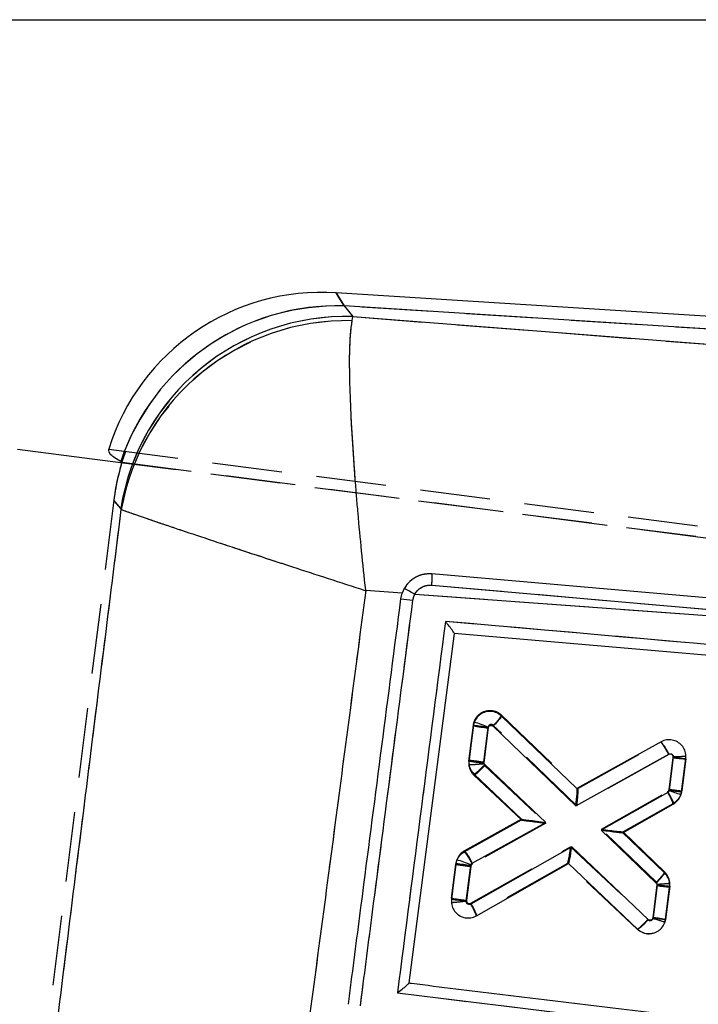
# Model space of a CAD drawing. Extents: x 31 to 406, y 23 to 283.
# Tile 23 of 30: x 165 to 177, y 246 to 264. Entities that reach past the tile are written whole.
import ezdxf

# ---------------------------------------------------------------- set-up
doc = ezdxf.new("R2010")
doc.units = 0
doc.linetypes.add('HIDDEN', pattern=[1.905, 1.27, -0.635])
doc.layers.get('0').update_dxf_attribs({"linetype": 'CONTINUOUS'})
doc.styles.add('SLDTEXTSTYLE0', font='TXT', dxfattribs={"width": 0.75})
doc.dimstyles.new('SLDDIMSTYLE2', dxfattribs={"dimtxt": 3.5, "dimasz": 3.302, "dimexe": 0, "dimexo": 0.0625, "dimgap": 0.875, "dimtad": 1, "dimdec": 0, "dimrnd": 1e-09, "dimzin": 12, "dimtxsty": 'SLDTEXTSTYLE0', "dimsah": 1, "dimcen": 0.09, "dimazin": 3, "dimtfac": 1, "dimtofl": 0, "dimtmove": 0, "dimatfit": 3, "dimtolj": 1, "dimtzin": 12})

# ---------------------------------------------------------------- blocks, each defined once
blk = doc.blocks.new('_D_2')
at = {"color": 179, "linetype": 'CONTINUOUS'}
for p, q in [((116.232, 264.347), (223.727, 264.351)), ((222.728, 216.85), (222.727, 264.351)), ((150.77, 216.847), (223.728, 216.85))]:
    blk.add_line(p, q, dxfattribs=at)
for points in [[(222.727, 264.351), (222.219, 261.049), (223.235, 261.049)], [(222.728, 216.85), (223.236, 220.152), (222.22, 220.151)]]:
    blk.add_solid(points, dxfattribs=at)
at = {"color": 179, "linetype": 'CONTINUOUS', "insert": (218.216, 231.418, 0.1), "char_height": 3.5, "attachment_point": 1, "rotation": 90.0019, "style": 'SLDTEXTSTYLE0'}
blk.add_mtext('48', dxfattribs=at)

msp = doc.modelspace()

# ---------------------------------------------------------------- linework, layer by layer
at = {"color": 7, "linetype": 'CONTINUOUS'}
for p, q in [((204.966852, 257.210132), (170.897601, 259.385233)), ((204.952152, 256.979877), (171.041677, 259.144842)), ((171.042049, 259.144393), (171.202188, 258.950988)), ((171.18608, 258.877684), (171.202188, 258.950988)), ((171.202188, 258.950988), (204.627806, 256.342855)), ((167.026872, 256.287826), (165.106604, 256.534608)), ((166.981855, 256.318464), (166.981259, 256.318773)), ((166.991049, 255.444363), (166.980428, 255.460103)), ((172.0977, 253.920346), (171.434937, 253.967879)), ((172.07483, 253.821643), (172.0977, 253.920346)), ((172.134729, 254.004721), (172.0977, 253.920346)), ((172.327889, 253.90382), (185.294388, 252.960236)), ((172.6346, 254.068338), (185.294388, 252.960236)), ((173.044098, 253.191634), (172.219919, 246.833194)), ((201.535666, 250.700959), (173.044098, 253.191634)), ((173.40753, 251.578078), (173.389504, 251.506707)), ((175.272202, 250.370254), (173.902565, 251.687579)), ((173.389504, 251.506707), (173.311716, 250.889805)), ((173.581479, 250.854623), (173.659162, 251.4707)), ((173.659162, 251.4707), (173.662292, 251.48301)), ((173.751445, 251.502015), (175.253542, 250.057294)), ((176.802402, 251.218143), (175.272202, 250.370254)), ((175.253542, 250.057294), (176.945181, 250.994639)), ((177.02567, 250.94015), (176.949655, 250.337333)), ((177.176071, 250.310844), (177.252093, 250.913703)), ((174.707083, 249.75442), (173.598489, 250.807522)), ((173.404028, 250.63173), (174.266172, 249.812743)), ((176.947521, 250.327621), (176.923288, 250.297805)), ((176.949655, 250.337333), (176.947521, 250.327621)), ((176.923288, 250.297805), (175.716778, 249.612266)), ((177.163696, 250.255256), (177.176071, 250.310844)), ((176.109457, 249.564958), (177.025182, 250.085272)), ((174.266172, 249.812743), (173.229163, 249.238189)), ((173.371935, 249.01468), (174.707083, 249.75442)), ((175.716778, 249.612266), (176.714284, 248.650625)), ((176.866738, 248.834904), (176.109457, 249.564958)), ((175.178205, 249.307378), (173.343615, 248.267887)), ((176.565608, 247.989386), (175.178205, 249.307378)), ((173.089677, 249.073409), (173.074731, 249.010368)), ((173.074731, 249.010368), (172.992429, 248.357631)), ((173.262076, 248.321525), (173.344372, 248.9742)), ((173.344372, 248.9742), (173.346991, 248.98525)), ((173.346991, 248.98525), (173.371935, 249.01468)), ((173.445245, 248.055206), (175.118694, 249.003391)), ((175.118694, 249.003391), (176.372101, 247.812689)), ((176.731081, 248.604037), (176.658736, 248.030307)), ((176.883915, 247.993983), (176.957508, 248.577589)), ((176.658736, 248.030307), (176.653867, 248.006881)), ((176.874058, 247.946573), (176.883915, 247.993983)), ((172.219919, 246.833194), (172.219792, 246.832222))]:
    msp.add_line(p, q, dxfattribs=at)
at = {"color": 7, "linetype": 'HIDDEN'}
for p, q in [((204.952152, 256.979877), (171.041677, 259.144842)), ((171.042049, 259.144393), (171.202188, 258.950988)), ((171.18608, 258.877684), (171.202188, 258.950988)), ((171.202188, 258.950988), (204.627806, 256.342855)), ((166.762484, 256.540474), (211.544925, 250.704017)), ((167.00449, 256.30677), (211.948374, 250.463218)), ((213.334793, 250.336598), (167.026872, 256.287826)), ((166.854726, 255.611921), (165.503612, 244.880716)), ((166.980428, 255.460103), (166.854726, 255.611921)), ((166.875241, 255.587144), (166.854726, 255.611921)), ((166.991049, 255.444363), (166.980428, 255.460103)), ((172.0977, 253.920346), (171.434937, 253.967879)), ((172.327889, 253.90382), (185.294388, 252.960236)), ((172.6346, 254.068338), (185.294388, 252.960236)), ((173.904592, 251.703564), (175.291816, 250.369157)), ((173.308877, 250.870055), (173.390941, 251.522823)), ((173.390941, 251.522823), (173.308877, 250.870055)), ((173.6606, 251.486809), (173.578551, 250.834169)), ((175.272556, 250.056752), (173.752891, 251.518561)), ((175.290776, 250.370156), (176.800215, 251.213002)), ((176.800215, 251.213002), (176.800357, 251.21308)), ((173.308877, 250.870055), (173.307726, 250.805277)), ((176.943587, 250.989825), (175.272556, 250.056752)), ((176.951488, 250.354572), (177.023442, 250.926971)), ((177.023442, 250.926971), (177.024467, 250.949516)), ((177.251121, 250.910496), (177.177751, 250.326862)), ((177.253319, 250.95887), (177.253319, 250.95886)), ((173.307726, 250.805277), (173.326803, 250.733374)), ((173.578551, 250.834169), (173.578327, 250.822903)), ((173.578327, 250.822903), (173.595363, 250.787911)), ((173.595363, 250.787911), (174.705324, 249.740444)), ((174.264254, 249.79737), (173.402017, 250.611063)), ((175.718745, 249.627877), (176.923176, 250.312065)), ((177.026031, 250.100078), (176.111398, 249.580513)), ((176.157353, 249.606619), (177.026031, 250.100078)), ((173.225993, 249.217669), (174.264239, 249.797387)), ((174.264239, 249.797387), (173.225993, 249.217669)), ((174.266187, 249.812728), (174.266172, 249.812743)), ((174.705324, 249.740444), (173.370627, 248.995199)), ((176.71748, 248.664843), (175.718745, 249.627877)), ((176.109457, 249.564958), (176.109435, 249.564946)), ((176.111417, 249.580524), (176.869588, 248.849458)), ((173.346178, 248.284196), (175.15965, 249.311566)), ((175.15965, 249.311566), (176.566148, 247.98415)), ((173.225993, 249.217669), (173.197662, 249.196692)), ((172.995029, 248.3736), (173.072586, 248.99053)), ((173.072586, 248.99053), (172.995029, 248.3736)), ((173.342025, 248.95276), (173.264688, 248.337585)), ((175.101923, 249.008606), (173.447272, 248.071211)), ((176.372943, 247.807166), (175.100675, 249.007899)), ((176.961643, 248.650445), (176.943769, 248.725811)), ((176.65763, 248.016988), (176.733406, 248.61979)), ((176.733749, 248.629847), (176.71748, 248.664843)), ((176.733406, 248.61979), (176.733749, 248.629847)), ((176.959855, 248.593524), (176.884064, 247.990636)), ((176.884064, 247.990636), (176.959855, 248.593524)), ((176.959855, 248.593524), (176.961643, 248.650445)), ((172.994816, 248.299894), (172.994802, 248.299987)), ((173.264688, 248.337585), (173.26455, 248.3257)), ((173.447272, 248.071211), (173.447246, 248.071195))]:
    msp.add_line(p, q, dxfattribs=at)
at = {"color": 8, "linetype": 'CONTINUOUS'}
msp.add_line((166.980428, 255.460103), (166.875241, 255.587144), dxfattribs=at)
at = {"color": 8, "linetype": 'CONTINUOUS', "flags": 128}
msp.add_lwpolyline([(171.041677, 259.144842), (170.933688, 259.325021), (170.897601, 259.385233), (170.897601, 259.385233)], dxfattribs=at)
at = {"color": 7, "linetype": 'HIDDEN', "flags": 128}
for points in [[(170.897601, 259.385233), (170.933688, 259.325021), (171.041677, 259.144842)], [(176.659861, 247.739267), (176.609335, 247.72547), (176.509859, 247.732772), (176.416492, 247.773017), (176.372988, 247.807125), (176.372943, 247.807166), (176.372943, 247.807166)]]:
    msp.add_lwpolyline(points, dxfattribs=at)
at = {"color": 7, "linetype": 'CONTINUOUS', "flags": 128}
msp.add_lwpolyline([(185.297025, 253.168246), (184.92545, 253.200711), (183.312857, 253.341583), (176.862435, 253.904683), (172.637583, 254.273114)], dxfattribs=at)
at = {"color": 7, "linetype": 'CONTINUOUS'}
for centre, radius, start, end in [((170.638923, 255.333482), 4.06, 86.323617, 162.6847182), ((170.913385, 254.999185), 4.147642, 88.2274958, 161.4486806), ((170.913991, 254.998647), 4.147723, 88.2307519, 161.4457263), ((171.072061, 254.810089), 4.142943, 88.200087, 170.9731802), ((171.096791, 254.707257), 4.171384, 88.7734809, 169.8220734), ((170.90021, 251.406087), 2.876967, 60.2481453, 64.5892604), ((173.625669, 264.348283), 10.640265, 261.6191963, 262.7961307), ((171.688353, 246.582185), 5.283419, 68.0615642, 71.0107302), ((174.623159, 259.717884), 8.303333, 261.4557268, 263.3330623), ((176.012645, 250.556272), 1.030432, 25.1772877, 39.9653234), ((177.901987, 257.460172), 6.578649, 262.3450918, 264.3305968), ((175.071666, 250.160665), 0.290073, 45.9808954, 46.2646804), ((174.959259, 244.029018), 6.604966, 70.5031833, 72.4808019), ((177.828452, 256.867892), 6.589422, 262.3359299, 264.3181668), ((176.179203, 249.810377), 0.889521, 18.0011988, 33.227583), ((172.439339, 248.576317), 1.030484, 25.1757092, 39.963011), ((171.25435, 243.296999), 6.060969, 69.8020222, 72.3734874), ((174.321206, 257.279862), 8.362908, 261.4282391, 263.2922198), ((175.23955, 248.791668), 0.243789, 119.3805905, 119.7187532), ((177.607418, 255.124097), 6.578689, 262.3449719, 264.330498), ((174.23348, 256.601187), 8.336452, 261.4385268, 263.3084171), ((172.599479, 247.781679), 0.888897, 17.9215909, 33.1600242)]:
    msp.add_arc(centre, radius, start, end, dxfattribs=at)
at = {"color": 7, "linetype": 'HIDDEN'}
for centre, radius, start, end in [((170.913541, 254.998726), 4.148095, 88.2298446, 158.7334112), ((170.91414, 254.998205), 4.14816, 88.2329997, 158.7273778), ((171.072061, 254.810089), 4.142943, 88.200087, 170.9731802), ((171.096791, 254.707257), 4.171384, 88.7734809, 169.8220734), ((170.90021, 251.406087), 2.876967, 60.2481453, 64.5892604), ((173.224354, 252.106655), 0.7907, 311.9468962, 329.3501211), ((174.624909, 259.734735), 8.304107, 261.454353, 263.3315198), ((173.610405, 250.832306), 0.303882, 172.8640669, 185.102942), ((174.533465, 259.041258), 8.262455, 261.4767276, 263.3633434), ((173.61196, 250.832984), 0.305492, 185.2037224, 226.5886655), ((176.658243, 248.630903), 0.304028, 3.6853632, 45.9610106), ((177.598758, 255.091041), 6.528853, 262.3834484, 264.3841421), ((176.656598, 248.63154), 0.30563, 352.8547769, 3.5463438), ((174.229522, 256.589226), 8.307857, 261.4545727, 263.330893), ((177.52796, 254.509419), 6.550507, 262.3648409, 264.3588779), ((175.877253, 248.542235), 0.886586, 303.9935661, 320.9885048)]:
    msp.add_arc(centre, radius, start, end, dxfattribs=at)
at = {"color": 7, "linetype": 'CONTINUOUS'}
for centre, major_axis, ratio, start_param, end_param in [((182.078595, 258.781898), (11.165464, -0.690844), 0.175746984, 3.304740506, 3.304959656), ((169.618181, 256.566024), (8.176352, -3.818954), 0.153480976, 4.456526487, 4.459441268), ((175.231929, 250.062124), (0.04022, 0.307707), 0.071073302, 4.705981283, 6.230761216), ((174.685471, 249.75925), (0.419291, -0.053492), 0.004871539, 3.148234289, 4.764576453), ((175.695167, 249.617096), (0.414281, -0.052138), 0.005021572, 4.765211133, 6.27646761), ((175.156595, 249.312208), (0.03785, 0.308392), 0.07093393, 3.194096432, 4.705432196), ((176.637127, 248.035137), (0.24679, -0.041154), 0.004853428, 4.800881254, 6.283185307)]:
    msp.add_ellipse(centre, major_axis=major_axis, ratio=ratio, start_param=start_param, end_param=end_param, dxfattribs=at)
at = {"color": 7, "linetype": 'HIDDEN'}
for centre, major_axis, ratio, start_param, end_param in [((182.078595, 258.781898), (11.165464, -0.690844), 0.175746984, 3.304740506, 3.304959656), ((170.92771, 254.984455), (-2.620907, 3.248416), 0.972709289, 0.529474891, 0.752844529), ((170.92771, 254.984455), (-2.620907, 3.248416), 0.972709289, 0.579422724, 0.752844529), ((177.001831, 250.931801), (0.249289, -0.021305), 0.011926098, 4.800209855, 6.283185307), ((175.250945, 250.061582), (0.039776, 0.308149), 0.070975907, 4.705875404, 6.230650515), ((174.683712, 249.745274), (0.419464, -0.052111), 0.005043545, 3.148468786, 4.76456021), ((175.697132, 249.632707), (0.414275, -0.052182), 0.005015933, 4.765211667, 6.276475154), ((175.138038, 249.316396), (0.03731, 0.308074), 0.071009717, 3.19396993, 4.705309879)]:
    msp.add_ellipse(centre, major_axis=major_axis, ratio=ratio, start_param=start_param, end_param=end_param, dxfattribs=at)
at = {"color": 7, "linetype": 'CONTINUOUS'}
for points, knots in [([(171.434937, 253.967879), (171.434401, 253.972756), (171.382254, 254.447802), (171.324114, 255.032208), (171.253565, 255.855632), (171.206378, 256.482678), (171.164785, 257.197098), (171.143198, 257.806505), (171.137504, 258.455195), (171.167043, 258.712105), (171.18608, 258.877684)], [0, 0, 0, 0, 0.002185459, 0.212878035, 0.26050526, 0.39089321, 0.521271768, 0.646831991, 0.772382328, 1, 1, 1, 1]), ([(166.981259, 256.318773), (166.910733, 256.359781), (166.768957, 256.442216), (166.764649, 256.50761), (166.762484, 256.540474)], [0, 0, 0, 0, 0.497454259, 1, 1, 1, 1]), ([(165.692268, 245.031821), (165.908843, 246.77015), (166.341274, 250.241041), (166.774698, 253.711845), (166.991049, 255.444363)], [0, 0, 0, 0, 0.500830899, 1, 1, 1, 1]), ([(166.991049, 255.444363), (167.118132, 255.398348), (167.315312, 255.32695), (167.879852, 255.13561), (168.4237, 254.953628), (169.07477, 254.738053), (169.655111, 254.547372), (170.424346, 254.295785), (170.97692, 254.116124), (171.430283, 253.969386), (171.434937, 253.967879)], [0, 0, 0, 0, 0.227614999, 0.353165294, 0.478725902, 0.609099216, 0.739482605, 0.787120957, 0.997814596, 1, 1, 1, 1]), ([(172.637583, 254.273119), (172.580266, 254.272605), (172.4641, 254.271564), (172.301827, 254.197744), (172.192924, 254.09997), (172.148559, 254.027357), (172.134729, 254.004721)], [0, 0, 0, 0, 0.284203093, 0.576000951, 0.867824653, 1, 1, 1, 1]), ([(172.634834, 254.068323), (172.636878, 254.095042), (172.640967, 254.148482), (172.643005, 254.216468), (172.641781, 254.260564), (172.63878, 254.2693), (172.637464, 254.273129)], [0, 0, 0, 0, 0.264527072, 0.529055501, 0.793582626, 1, 1, 1, 1]), ([(171.434937, 253.967879), (171.248377, 252.548142), (170.876916, 249.721293), (170.502159, 246.894899), (170.315617, 245.488012)], [0, 0, 0, 0, 0.502232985, 1, 1, 1, 1]), ([(172.291374, 253.79201), (172.298684, 253.825882), (172.30706, 253.864694), (172.325537, 253.899402), (172.327889, 253.90382)], [0, 0, 0, 0, 0.872719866, 1, 1, 1, 1]), ([(172.327889, 253.90382), (172.335573, 253.916548), (172.361772, 253.959944), (172.426497, 254.019925), (172.526182, 254.066999), (172.598489, 254.067895), (172.6346, 254.068343)], [0, 0, 0, 0, 0.12127425, 0.413489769, 0.707087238, 1, 1, 1, 1]), ([(171.118961, 246.445726), (171.136354, 246.579933), (171.223314, 247.250968), (171.541921, 249.709599), (171.843164, 252.034037), (172.074834, 253.821643)], [0, 0, 0, 0, 0.0545862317, 0.2729310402, 1, 1, 1, 1]), ([(171.337334, 246.415919), (171.35469, 246.550131), (171.441471, 247.221187), (171.759423, 249.679881), (172.060124, 252.004369), (172.291377, 253.79201)], [0, 0, 0, 0, 0.054586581, 0.272932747, 1, 1, 1, 1]), ([(172.883836, 253.407228), (172.738472, 252.283553), (172.447189, 250.031916), (172.155991, 247.780292), (172.010114, 246.652336)], [0, 0, 0, 0, 0.499047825, 1, 1, 1, 1]), ([(201.898204, 250.86571), (197.034619, 251.292131), (187.363465, 252.14006), (177.691706, 252.986473), (172.883836, 253.407228)], [0, 0, 0, 0, 0.502896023, 1, 1, 1, 1]), ([(173.044162, 253.192128), (173.042929, 253.195191), (173.04047, 253.201299), (173.018629, 253.232857), (172.978794, 253.286524), (172.93012, 253.349157), (172.895731, 253.392382), (172.884434, 253.406482), (172.883836, 253.407228)], [0, 0, 0, 0, 0.15722032, 0.313515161, 0.54251134, 0.851211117, 0.992132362, 1, 1, 1, 1]), ([(173.902565, 251.687578), (173.87523, 251.708933), (173.820561, 251.751641), (173.71757, 251.776583), (173.61317, 251.768186), (173.51791, 251.724825), (173.445994, 251.658065), (173.419309, 251.602573), (173.40753, 251.578078)], [0, 0, 0, 0, 0.173117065, 0.34621458, 0.519530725, 0.692394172, 0.864220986, 1, 1, 1, 1]), ([(173.902644, 251.687504), (173.90227, 251.68403), (173.901523, 251.677082), (173.875791, 251.64201), (173.835067, 251.59323), (173.79736, 251.551289), (173.769016, 251.520667), (173.75902, 251.510055), (173.751445, 251.502015)], [0, 0, 0, 0, 0.22115035, 0.442299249, 0.663449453, 0.884601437, 0.91255733, 1, 1, 1, 1]), ([(173.662288, 251.48301), (173.664998, 251.48837), (173.670417, 251.499089), (173.684727, 251.510633), (173.701846, 251.517229), (173.72051, 251.517784), (173.738023, 251.512684), (173.747199, 251.50539), (173.751445, 251.502015)], [0, 0, 0, 0, 0.1664707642, 0.3328481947, 0.5011097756, 0.673245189, 0.8488176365, 1, 1, 1, 1]), ([(177.252093, 250.913703), (177.253032, 250.948044), (177.25491, 251.016724), (177.214431, 251.113414), (177.146709, 251.191928), (177.055911, 251.24335), (176.95345, 251.261948), (176.86587, 251.248937), (176.818686, 251.226044), (176.802402, 251.218143)], [0, 0, 0, 0, 0.152615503, 0.30521936, 0.457592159, 0.611821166, 0.764869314, 0.918853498, 1, 1, 1, 1]), ([(173.311716, 250.889805), (173.310575, 250.864995), (173.307857, 250.805885), (173.335725, 250.712204), (173.38102, 250.658838), (173.404028, 250.63173)], [0, 0, 0, 0, 0.262494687, 0.625374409, 1, 1, 1, 1]), ([(173.311716, 250.889805), (173.31443, 250.889227), (173.319859, 250.888069), (173.362559, 250.882151), (173.425461, 250.873911), (173.493237, 250.86536), (173.546522, 250.858809), (173.572096, 250.855746), (173.581479, 250.854623)], [0, 0, 0, 0, 0.203217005, 0.406432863, 0.609648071, 0.81285887, 0.931340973, 1, 1, 1, 1]), ([(173.598489, 250.807522), (173.595054, 250.811412), (173.588513, 250.818822), (173.583939, 250.829933), (173.581048, 250.841696), (173.581297, 250.849166), (173.581479, 250.854623)], [0, 0, 0, 0, 0.299495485, 0.570480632, 0.686276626, 1, 1, 1, 1]), ([(176.945181, 250.994639), (176.948109, 250.996047), (176.95658, 251.000121), (176.972158, 251.002512), (176.990488, 250.999013), (177.006791, 250.990005), (177.01891, 250.975843), (177.026153, 250.958624), (177.025831, 250.946308), (177.02567, 250.94015)], [0, 0, 0, 0, 0.081464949, 0.235741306, 0.385936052, 0.54414843, 0.694186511, 0.847091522, 1, 1, 1, 1]), ([(173.404028, 250.63173), (173.405663, 250.631536), (173.408933, 250.631148), (173.422522, 250.639936), (173.441871, 250.655229), (173.466824, 250.677072), (173.496215, 250.704391), (173.528863, 250.73613), (173.563525, 250.770954), (173.586834, 250.795333), (173.598489, 250.807522)], [0, 0, 0, 0, 0.124998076, 0.2499987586, 0.3749990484, 0.4999974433, 0.6250004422, 0.7499964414, 0.8749990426, 1, 1, 1, 1]), ([(177.025182, 250.085272), (177.053074, 250.104975), (177.10886, 250.144381), (177.148141, 250.210666), (177.161499, 250.24896), (177.163696, 250.255256)], [0, 0, 0, 0, 0.455198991, 0.910430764, 1, 1, 1, 1]), ([(173.229163, 249.238189), (173.200893, 249.218682), (173.14435, 249.179664), (173.105132, 249.114816), (173.091444, 249.078142), (173.089677, 249.073409)], [0, 0, 0, 0, 0.465488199, 0.931024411, 1, 1, 1, 1]), ([(176.714284, 248.650625), (176.721565, 248.658198), (176.731644, 248.66868), (176.760248, 248.699048), (176.798578, 248.741064), (176.839602, 248.789589), (176.865542, 248.824505), (176.866339, 248.831437), (176.866738, 248.834904)], [0, 0, 0, 0, 0.083184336, 0.115159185, 0.336371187, 0.557580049, 0.778789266, 1, 1, 1, 1]), ([(176.957508, 248.577589), (176.95871, 248.602267), (176.961583, 248.661234), (176.934167, 248.754554), (176.889388, 248.807913), (176.866738, 248.834904)], [0, 0, 0, 0, 0.262352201, 0.626873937, 1, 1, 1, 1]), ([(176.714284, 248.650625), (176.718354, 248.645766), (176.726489, 248.636055), (176.731632, 248.6192), (176.731242, 248.608462), (176.731081, 248.604037)], [0, 0, 0, 0, 0.370539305, 0.740580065, 1, 1, 1, 1]), ([(172.992429, 248.357631), (172.991511, 248.323461), (172.989676, 248.255125), (173.029926, 248.159017), (173.097389, 248.080605), (173.187998, 248.028815), (173.290787, 248.010037), (173.379729, 248.022932), (173.42795, 248.046686), (173.445245, 248.055206)], [0, 0, 0, 0, 0.151190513, 0.302359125, 0.452859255, 0.607595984, 0.760058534, 0.913939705, 1, 1, 1, 1]), ([(173.343615, 248.267887), (173.340498, 248.26637), (173.331744, 248.262108), (173.315803, 248.259798), (173.29704, 248.263333), (173.280777, 248.272657), (173.268771, 248.286752), (173.261659, 248.30346), (173.261937, 248.315503), (173.262076, 248.321525)], [0, 0, 0, 0, 0.086604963, 0.243225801, 0.393115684, 0.558566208, 0.702002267, 0.850975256, 1, 1, 1, 1]), ([(176.565608, 247.989386), (176.553999, 247.977156), (176.530782, 247.952697), (176.496262, 247.917748), (176.463751, 247.885886), (176.434499, 247.858441), (176.40968, 247.836469), (176.390461, 247.821046), (176.377003, 247.812124), (176.373817, 247.812421), (176.372224, 247.812569)], [0, 0, 0, 0, 0.125003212, 0.250002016, 0.374997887, 0.499999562, 0.624998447, 0.750001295, 0.874999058, 1, 1, 1, 1]), ([(176.653867, 248.006881), (176.652994, 248.00502), (176.649536, 247.997646), (176.640045, 247.986432), (176.623889, 247.97688), (176.604763, 247.973152), (176.585396, 247.976229), (176.572413, 247.983316), (176.566659, 247.988448), (176.565608, 247.989386)], [0, 0, 0, 0, 0.058636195, 0.232291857, 0.409198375, 0.585993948, 0.779331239, 0.959687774, 1, 1, 1, 1]), ([(176.653867, 248.006881), (176.656124, 248.006177), (176.666781, 248.002853), (176.703868, 247.991861), (176.763024, 247.975674), (176.824332, 247.959562), (176.866059, 247.948783), (176.871392, 247.94731), (176.874058, 247.946573)], [0, 0, 0, 0, 0.019294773, 0.091100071, 0.318477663, 0.545697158, 0.772847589, 1, 1, 1, 1]), ([(176.372101, 247.812688), (176.399547, 247.791454), (176.454437, 247.748986), (176.557593, 247.724539), (176.662023, 247.73346), (176.757015, 247.777334), (176.834552, 247.849811), (176.860832, 247.914178), (176.874058, 247.946574)], [0, 0, 0, 0, 0.166806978, 0.333604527, 0.500608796, 0.6670963, 0.832450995, 1, 1, 1, 1]), ([(172.010114, 246.652336), (172.010867, 246.652924), (172.02444, 246.66352), (172.068507, 246.698203), (172.131617, 246.749449), (172.184481, 246.795034), (172.213703, 246.822504), (172.217758, 246.828976), (172.219792, 246.832222)], [0, 0, 0, 0, 0.00777855, 0.140285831, 0.459151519, 0.690958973, 0.844981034, 1, 1, 1, 1]), ([(172.219919, 246.833194), (172.235489, 246.831294), (172.786268, 246.764097), (175.477909, 246.435709), (183.792371, 245.421305), (191.572471, 244.472095), (197.211379, 243.78412)], [0, 0, 0, 0, 0.0018693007, 0.0661232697, 0.3231391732, 1, 1, 1, 1]), ([(172.010114, 246.652336), (176.236298, 246.135643), (184.675837, 245.103823), (193.116729, 244.072813), (197.33076, 243.558092)], [0, 0, 0, 0, 0.500760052, 1, 1, 1, 1])]:
    msp.add_open_spline(points, degree=3, knots=knots, dxfattribs=at)
at = {"color": 7, "linetype": 'HIDDEN'}
for points, knots in [([(171.434937, 253.967879), (171.434401, 253.972756), (171.382254, 254.447802), (171.324114, 255.032208), (171.253565, 255.855632), (171.206378, 256.482678), (171.164785, 257.197098), (171.143198, 257.806505), (171.137504, 258.455195), (171.167043, 258.712105), (171.18608, 258.877684)], [0, 0, 0, 0, 0.002185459, 0.212878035, 0.26050526, 0.39089321, 0.521271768, 0.646831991, 0.772382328, 1, 1, 1, 1]), ([(165.692268, 245.031821), (165.908843, 246.77015), (166.341274, 250.241041), (166.774698, 253.711845), (166.991049, 255.444363)], [0, 0, 0, 0, 0.500830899, 1, 1, 1, 1]), ([(166.991049, 255.444363), (167.118132, 255.398348), (167.315312, 255.32695), (167.879852, 255.13561), (168.4237, 254.953628), (169.07477, 254.738053), (169.655111, 254.547372), (170.424346, 254.295785), (170.97692, 254.116124), (171.430283, 253.969386), (171.434937, 253.967879)], [0, 0, 0, 0, 0.227614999, 0.353165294, 0.478725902, 0.609099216, 0.739482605, 0.787120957, 0.997814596, 1, 1, 1, 1]), ([(172.637583, 254.273119), (172.580266, 254.272605), (172.4641, 254.271564), (172.301827, 254.197744), (172.192924, 254.09997), (172.148559, 254.027357), (172.134729, 254.004721)], [0, 0, 0, 0, 0.284203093, 0.576000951, 0.867824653, 1, 1, 1, 1]), ([(172.6346, 254.068338), (172.636705, 254.095052), (172.640915, 254.148481), (172.64311, 254.216454), (172.641983, 254.260541), (172.639005, 254.269275), (172.637699, 254.273104)], [0, 0, 0, 0, 0.26452819, 0.529055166, 0.79358347, 1, 1, 1, 1]), ([(171.434937, 253.967879), (171.248377, 252.548142), (170.876916, 249.721293), (170.502159, 246.894899), (170.315617, 245.488012)], [0, 0, 0, 0, 0.502232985, 1, 1, 1, 1]), ([(172.291374, 253.79201), (172.298684, 253.825882), (172.30706, 253.864694), (172.325537, 253.899402), (172.327889, 253.90382)], [0, 0, 0, 0, 0.872719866, 1, 1, 1, 1]), ([(172.327889, 253.90382), (172.335573, 253.916548), (172.361772, 253.959944), (172.426497, 254.019925), (172.526182, 254.066999), (172.598489, 254.067895), (172.6346, 254.068343)], [0, 0, 0, 0, 0.12127425, 0.413489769, 0.707087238, 1, 1, 1, 1]), ([(171.337334, 246.415919), (171.35469, 246.550131), (171.441471, 247.221187), (171.759423, 249.679881), (172.060124, 252.004369), (172.291377, 253.79201)], [0, 0, 0, 0, 0.054586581, 0.272932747, 1, 1, 1, 1]), ([(172.883836, 253.407228), (172.738472, 252.283553), (172.447189, 250.031916), (172.155991, 247.780292), (172.010114, 246.652336)], [0, 0, 0, 0, 0.499047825, 1, 1, 1, 1]), ([(201.898204, 250.86571), (197.034619, 251.292131), (187.363465, 252.14006), (177.691706, 252.986473), (172.883836, 253.407228)], [0, 0, 0, 0, 0.502896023, 1, 1, 1, 1]), ([(173.390941, 251.522823), (173.390944, 251.522843), (173.395166, 251.556494), (173.41535, 251.623093), (173.475507, 251.705075), (173.559974, 251.764421), (173.65845, 251.792388), (173.763201, 251.786394), (173.84637, 251.752142), (173.889695, 251.717453), (173.904577, 251.703578), (173.904592, 251.703564)], [0, 0, 0, 0, 0.00008926, 0.151775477, 0.3045601, 0.446801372, 0.606343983, 0.753024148, 0.908935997, 0.99990882, 1, 1, 1, 1]), ([(173.752891, 251.518561), (173.750145, 251.520884), (173.742562, 251.527302), (173.7274, 251.533462), (173.708522, 251.534337), (173.690618, 251.529445), (173.675641, 251.518836), (173.664628, 251.504329), (173.661943, 251.49265), (173.6606, 251.486809)], [0, 0, 0, 0, 0.089901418, 0.248337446, 0.399028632, 0.557194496, 0.703555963, 0.851746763, 1, 1, 1, 1]), ([(176.943587, 250.989825), (176.935306, 251.004679), (176.918745, 251.034387), (176.893803, 251.07736), (176.870087, 251.116902), (176.848517, 251.151383), (176.829967, 251.17943), (176.815318, 251.199666), (176.804736, 251.212076), (176.801817, 251.212746), (176.800357, 251.21308)], [0, 0, 0, 0, 0.125003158, 0.25000343, 0.375003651, 0.500001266, 0.625000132, 0.750001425, 0.875000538, 1, 1, 1, 1]), ([(177.024467, 250.949516), (177.023899, 250.952203), (177.022031, 250.961045), (177.014797, 250.97484), (177.001161, 250.988007), (176.983414, 250.996124), (176.963996, 250.997468), (176.950517, 250.993522), (176.944364, 250.99024), (176.943587, 250.989825)], [0, 0, 0, 0, 0.07790819, 0.256416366, 0.432622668, 0.608927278, 0.801551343, 0.974926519, 1, 1, 1, 1]), ([(177.024467, 250.949516), (177.026757, 250.949654), (177.038045, 250.950332), (177.076849, 250.952159), (177.138384, 250.953963), (177.20181, 250.95566), (177.244961, 250.957229), (177.250533, 250.958316), (177.253319, 250.95886)], [0, 0, 0, 0, 0.018693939, 0.092157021, 0.319312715, 0.546264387, 0.773131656, 1, 1, 1, 1]), ([(173.307726, 250.805277), (173.308804, 250.804853), (173.31096, 250.804007), (173.327513, 250.804021), (173.353087, 250.805001), (173.387546, 250.807002), (173.429163, 250.80992), (173.476216, 250.813648), (173.526759, 250.818008), (173.561138, 250.821271), (173.578327, 250.822903)], [0, 0, 0, 0, 0.125007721, 0.250011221, 0.375016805, 0.500020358, 0.625014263, 0.750013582, 0.875005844, 1, 1, 1, 1]), ([(173.402017, 250.611063), (173.403632, 250.610893), (173.406863, 250.610553), (173.420363, 250.619438), (173.439589, 250.634847), (173.464411, 250.656821), (173.493639, 250.684288), (173.526116, 250.716182), (173.56059, 250.751174), (173.583772, 250.775665), (173.595363, 250.787911)], [0, 0, 0, 0, 0.124999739, 0.250000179, 0.374998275, 0.500001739, 0.625001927, 0.750001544, 0.875000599, 1, 1, 1, 1]), ([(176.923176, 250.312065), (176.927317, 250.314937), (176.93544, 250.320571), (176.942522, 250.330138), (176.948467, 250.341218), (176.950187, 250.348817), (176.951488, 250.354572)], [0, 0, 0, 0, 0.285640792, 0.56034018, 0.667061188, 1, 1, 1, 1]), ([(176.923176, 250.312065), (176.938387, 250.28477), (176.968808, 250.230181), (177.003859, 250.161268), (177.026031, 250.112099), (177.026031, 250.104086), (177.026031, 250.100079)], [0, 0, 0, 0, 0.250003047, 0.499999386, 0.750000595, 1, 1, 1, 1]), ([(176.951488, 250.354572), (176.959244, 250.353538), (176.997644, 250.348418), (177.061337, 250.340258), (177.126607, 250.332213), (177.169443, 250.327257), (177.174982, 250.326996), (177.177751, 250.326865)], [0, 0, 0, 0, 0.0640738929, 0.3172671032, 0.5448463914, 0.7724227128, 1, 1, 1, 1]), ([(177.177751, 250.326862), (177.177749, 250.326842), (177.173851, 250.295773), (177.161752, 250.25554), (177.130833, 250.196765), (177.092281, 250.146576), (177.049884, 250.113814), (177.026049, 250.100088), (177.026031, 250.100078)], [0, 0, 0, 0, 0.000212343, 0.333360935, 0.437426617, 0.707188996, 0.999786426, 1, 1, 1, 1]), ([(173.072586, 248.99053), (173.072589, 248.99055), (173.077753, 249.018009), (173.09024, 249.070346), (173.135636, 249.146564), (173.185093, 249.192918), (173.220222, 249.214391), (173.225976, 249.217659), (173.225993, 249.217669)], [0, 0, 0, 0, 0.0002136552, 0.2961522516, 0.5636999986, 0.9298537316, 0.9997880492, 1, 1, 1, 1]), ([(173.225993, 249.217671), (173.227511, 249.21737), (173.230547, 249.216769), (173.241305, 249.20446), (173.256124, 249.184324), (173.274849, 249.156374), (173.2966, 249.121991), (173.320488, 249.082543), (173.345611, 249.039667), (173.362289, 249.010022), (173.370627, 248.995199)], [0, 0, 0, 0, 0.1250018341, 0.2499993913, 0.3749998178, 0.4999984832, 0.6249984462, 0.7499971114, 0.8749995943, 1, 1, 1, 1]), ([(173.072589, 248.990533), (173.0753, 248.989952), (173.080722, 248.988791), (173.123387, 248.982602), (173.186233, 248.973885), (173.256272, 248.96438), (173.309699, 248.95717), (173.335186, 248.953693), (173.342025, 248.95276)], [0, 0, 0, 0, 0.203221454, 0.406448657, 0.609666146, 0.812894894, 0.949791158, 1, 1, 1, 1]), ([(173.370627, 248.995199), (173.369725, 248.994654), (173.363225, 248.990729), (173.354028, 248.981967), (173.345387, 248.96761), (173.343168, 248.957808), (173.342025, 248.95276)], [0, 0, 0, 0, 0.060011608, 0.43236911, 0.707650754, 1, 1, 1, 1]), ([(176.71748, 248.664843), (176.739157, 248.687837), (176.78251, 248.733824), (176.83383, 248.793318), (176.867374, 248.836846), (176.86885, 248.845254), (176.869588, 248.849458)], [0, 0, 0, 0, 0.250002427, 0.499998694, 0.750000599, 1, 1, 1, 1]), ([(176.733749, 248.629847), (176.742742, 248.630443), (176.781678, 248.633022), (176.845723, 248.637716), (176.910589, 248.643264), (176.953497, 248.64784), (176.958928, 248.649581), (176.961643, 248.650452)], [0, 0, 0, 0, 0.073632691, 0.318812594, 0.545873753, 0.772935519, 1, 1, 1, 1]), ([(172.994816, 248.299894), (172.997665, 248.299399), (173.003363, 248.298411), (173.046417, 248.301478), (173.109603, 248.30757), (173.181025, 248.315508), (173.234256, 248.32191), (173.259361, 248.325051), (173.26455, 248.3257)], [0, 0, 0, 0, 0.203836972, 0.407670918, 0.611507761, 0.815343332, 0.96183326, 1, 1, 1, 1]), ([(173.26455, 248.3257), (173.264804, 248.324205), (173.266123, 248.316437), (173.271537, 248.30342), (173.283765, 248.289257), (173.299839, 248.279796), (173.31834, 248.276262), (173.334388, 248.278483), (173.343059, 248.282684), (173.346178, 248.284196)], [0, 0, 0, 0, 0.0422984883, 0.2198452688, 0.3846342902, 0.5579453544, 0.7313140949, 0.9033286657, 1, 1, 1, 1]), ([(173.447272, 248.071211), (173.447526, 248.07453), (173.448034, 248.08117), (173.431147, 248.121149), (173.402688, 248.179378), (173.371805, 248.237843), (173.351843, 248.273949), (173.346178, 248.284196)], [0, 0, 0, 0, 0.223173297, 0.446349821, 0.669523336, 0.906213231, 1, 1, 1, 1]), ([(176.566148, 247.98415), (176.568647, 247.982051), (176.575853, 247.975996), (176.590353, 247.969831), (176.608963, 247.968692), (176.626959, 247.97336), (176.642211, 247.984063), (176.653495, 247.998951), (176.656252, 248.010975), (176.65763, 248.016988)], [0, 0, 0, 0, 0.0819194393, 0.2362751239, 0.3860777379, 0.5443343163, 0.6937402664, 0.8468576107, 1, 1, 1, 1]), ([(176.884064, 247.990636), (176.884062, 247.990616), (176.881416, 247.969457), (176.873481, 247.949421), (176.865553, 247.929403)], [0, 0, 0, 0, 0.0009381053, 1, 1, 1, 1]), ([(172.010114, 246.652336), (176.236298, 246.135643), (184.675837, 245.103823), (193.116729, 244.072813), (197.33076, 243.558092)], [0, 0, 0, 0, 0.500760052, 1, 1, 1, 1])]:
    msp.add_open_spline(points, degree=3, knots=knots, dxfattribs=at)

# ---------------------------------------------------------------- dimensions: what is measured, and where the dimension line sits
at = {"color": 179, "linetype": 'CONTINUOUS'}
dim = msp.add_linear_dim(base=(222.726873, 264.350672), p1=(149.770073, 216.847082), p2=(115.232486, 264.347099), angle=270.0019045, dimstyle='SLDDIMSTYLE2', dxfattribs=at)
dim.commit()
dim.dimension.update_dxf_attribs({"geometry": '_D_2', "text_midpoint": (222.727835, 235.42608), "dimtype": 160})

doc.saveas('drawing.dxf')
